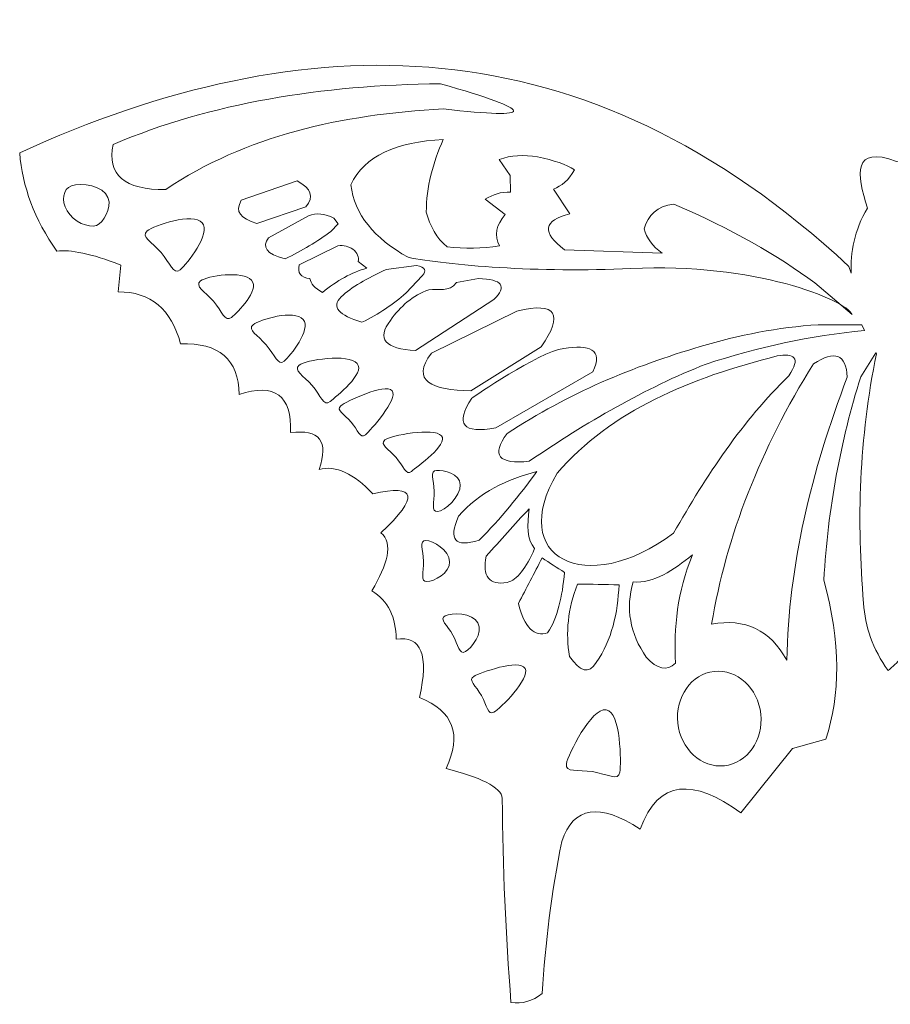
# Model space of a CAD drawing. Header units: centimetres. Extents: x -36 to 94, y -57 to 57.
# Tile 33 of 47: x 21 to 31, y 38 to 49. Entities that reach past the tile are written whole.
import ezdxf

# ---------------------------------------------------------------- set-up
doc = ezdxf.new("R2010")
doc.units = ezdxf.units.CM
doc.header["$MEASUREMENT"] = 0
doc.layers.add('layer 1', color=7, linetype='Continuous')

msp = doc.modelspace()

# ---------------------------------------------------------------- linework, layer by layer
at = {"layer": 'layer 1', "color": 242, "lineweight": 9}
for points, knots in [([(30.08686, 46.58594), (27.0883, 49.37424), (23.93807, 49.33721), (20.71109, 47.87094), (20.71109, 47.87094), (20.73966, 47.48822), (20.87956, 47.11747), (21.13076, 46.7587), (21.13076, 46.7587), (21.28523, 46.77614), (21.51506, 46.73285), (21.85503, 46.60083), (21.85503, 46.60083), (21.85503, 46.60083), (21.82337, 46.29736), (21.82337, 46.29736), (21.82337, 46.29736), (22.19283, 46.29919), (22.42825, 46.10303), (22.52964, 45.7089), (22.52964, 45.7089), (22.96799, 45.72528), (23.18853, 45.53467), (23.19126, 45.13707), (23.19126, 45.13707), (23.59559, 45.27042), (23.78963, 45.12697), (23.77336, 44.70671), (23.77336, 44.70671), (24.10193, 44.74736), (24.2097, 44.60892), (24.09666, 44.29139), (24.09666, 44.29139), (24.28449, 44.33851), (24.48734, 44.24602), (24.70519, 44.01391), (24.70519, 44.01391), (25.20134, 44.12906), (25.23142, 43.98227), (24.79541, 43.57352), (24.79541, 43.57352), (24.94176, 43.45439), (24.86803, 43.21448), (24.69427, 42.91966), (24.69427, 42.91966), (24.87713, 42.80292), (24.96826, 42.61983), (24.96767, 42.37037), (24.96767, 42.37037), (25.25338, 42.41256), (25.34125, 42.19339), (25.23128, 41.71287), (25.23128, 41.71287), (25.61569, 41.56032), (25.71593, 41.29247), (25.53202, 40.90933), (25.53202, 40.90933), (25.90304, 40.81351), (26.16062, 40.70549), (26.16858, 40.57058), (26.16858, 40.57058), (26.17239, 39.79941), (26.20673, 39.03153), (26.26636, 38.26634), (26.26636, 38.26634), (26.39015, 38.24461), (26.50795, 38.27872), (26.61972, 38.36864), (26.61972, 38.36864), (26.65466, 38.93681), (26.7236, 39.50863), (26.84227, 40.08577), (26.84227, 40.08577), (26.97271, 40.48125), (27.26782, 40.52728), (27.7276, 40.22385), (27.7276, 40.22385), (27.93222, 40.79243), (28.33185, 40.79506), (28.86491, 40.41046), (28.86491, 40.41046), (28.86491, 40.41046), (29.45109, 41.13791), (29.45109, 41.13791), (29.45109, 41.13791), (29.45109, 41.13791), (29.82564, 41.24249), (29.82564, 41.24249), (29.82564, 41.24249), (29.99371, 41.73757), (29.99773, 42.33019), (29.80373, 43.0405), (29.80373, 43.0405), (29.85036, 43.85392), (29.99516, 44.61612), (30.2213, 45.33586), (30.2213, 45.33586), (30.2213, 45.33586), (30.39299, 45.61043), (30.39299, 45.61043), (30.39299, 45.61043), (30.39299, 45.61043), (30.39853, 45.59905), (30.39853, 45.59905), (30.39853, 45.59905), (30.20411, 44.64281), (30.17322, 43.70416), (30.25421, 42.77752), (30.25421, 42.77752), (30.26749, 42.51528), (30.35948, 42.26149), (30.53012, 42.01614), (30.53012, 42.01614), (30.58277, 42.06083), (30.63148, 42.10698), (30.67625, 42.15461), (30.67625, 42.15461), (30.72102, 42.10698), (30.76973, 42.06083), (30.82237, 42.01614), (30.82237, 42.01614), (30.99301, 42.26149), (31.085, 42.51528), (31.09828, 42.77752), (31.09828, 42.77752), (31.17927, 43.70416), (31.14838, 44.64281), (30.95396, 45.59905), (30.95396, 45.59905), (30.95396, 45.59905), (30.9595, 45.61043), (30.9595, 45.61043), (30.9595, 45.61043), (30.9595, 45.61043), (31.13119, 45.33586), (31.13119, 45.33586), (31.13119, 45.33586), (31.35733, 44.61612), (31.50213, 43.85392), (31.54876, 43.0405), (31.54876, 43.0405), (31.35476, 42.33019), (31.35878, 41.73757), (31.52685, 41.24249), (31.52685, 41.24249), (31.52685, 41.24249), (31.9014, 41.13791), (31.9014, 41.13791), (31.9014, 41.13791), (31.9014, 41.13791), (32.48758, 40.41046), (32.48758, 40.41046), (32.48758, 40.41046), (33.02064, 40.79506), (33.42027, 40.79243), (33.62489, 40.22385), (33.62489, 40.22385), (34.08467, 40.52728), (34.37978, 40.48125), (34.51022, 40.08577), (34.51022, 40.08577), (34.62889, 39.50863), (34.69783, 38.93681), (34.73277, 38.36864), (34.73277, 38.36864), (34.84454, 38.27872), (34.96234, 38.24461), (35.08613, 38.26634), (35.08613, 38.26634), (35.14576, 39.03153), (35.1801, 39.79941), (35.18391, 40.57058), (35.18391, 40.57058), (35.19187, 40.70549), (35.44945, 40.81351), (35.82047, 40.90933), (35.82047, 40.90933), (35.63656, 41.29247), (35.7368, 41.56032), (36.12121, 41.71287), (36.12121, 41.71287), (36.01124, 42.19339), (36.09911, 42.41256), (36.38482, 42.37037), (36.38482, 42.37037), (36.38423, 42.61983), (36.47536, 42.80292), (36.65822, 42.91966), (36.65822, 42.91966), (36.48446, 43.21448), (36.41073, 43.45439), (36.55708, 43.57352), (36.55708, 43.57352), (36.12107, 43.98227), (36.15115, 44.12906), (36.6473, 44.01391), (36.6473, 44.01391), (36.86515, 44.24602), (37.068, 44.33851), (37.25583, 44.29139), (37.25583, 44.29139), (37.14279, 44.60892), (37.25056, 44.74736), (37.57913, 44.70671), (37.57913, 44.70671), (37.56286, 45.12697), (37.7569, 45.27042), (38.16123, 45.13707), (38.16123, 45.13707), (38.16396, 45.53467), (38.3845, 45.72528), (38.82285, 45.7089), (38.82285, 45.7089), (38.92424, 46.10303), (39.15966, 46.29919), (39.52912, 46.29736), (39.52912, 46.29736), (39.52912, 46.29736), (39.49746, 46.60083), (39.49746, 46.60083), (39.49746, 46.60083), (39.83743, 46.73285), (40.06726, 46.77614), (40.22173, 46.7587), (40.22173, 46.7587), (40.47293, 47.11747), (40.61283, 47.48822), (40.6414, 47.87094), (40.6414, 47.87094), (37.41442, 49.33721), (34.26419, 49.37424), (31.26563, 46.58594), (31.26563, 46.58594), (31.26563, 46.58594), (31.23749, 46.50808), (31.23749, 46.50808), (31.23749, 46.50808), (31.25023, 46.74579), (31.20187, 46.99006), (31.05632, 47.24478), (31.05632, 47.24478), (31.17878, 47.63553), (31.22361, 47.95472), (30.72507, 47.77295), (30.72507, 47.77295), (30.72507, 47.77295), (30.67625, 47.76748), (30.67625, 47.76748), (30.67625, 47.76748), (30.67625, 47.76748), (30.62743, 47.77295), (30.62743, 47.77295), (30.62743, 47.77295), (30.12888, 47.95472), (30.17371, 47.63553), (30.29617, 47.24478), (30.29617, 47.24478), (30.15062, 46.99006), (30.10226, 46.74579), (30.115, 46.50808), (30.115, 46.50808), (30.115, 46.50808), (30.08686, 46.58594), (30.08686, 46.58594)], [0, 0, 0, 0, 0.01492537, 0.01492537, 0.01492537, 0.01492537, 0.02985075, 0.02985075, 0.02985075, 0.02985075, 0.04477612, 0.04477612, 0.04477612, 0.04477612, 0.05970149, 0.05970149, 0.05970149, 0.05970149, 0.07462687, 0.07462687, 0.07462687, 0.07462687, 0.08955224, 0.08955224, 0.08955224, 0.08955224, 0.10447761, 0.10447761, 0.10447761, 0.10447761, 0.11940299, 0.11940299, 0.11940299, 0.11940299, 0.13432836, 0.13432836, 0.13432836, 0.13432836, 0.14925373, 0.14925373, 0.14925373, 0.14925373, 0.1641791, 0.1641791, 0.1641791, 0.1641791, 0.17910448, 0.17910448, 0.17910448, 0.17910448, 0.19402985, 0.19402985, 0.19402985, 0.19402985, 0.20895522, 0.20895522, 0.20895522, 0.20895522, 0.2238806, 0.2238806, 0.2238806, 0.2238806, 0.23880597, 0.23880597, 0.23880597, 0.23880597, 0.25373134, 0.25373134, 0.25373134, 0.25373134, 0.26865672, 0.26865672, 0.26865672, 0.26865672, 0.28358209, 0.28358209, 0.28358209, 0.28358209, 0.29850746, 0.29850746, 0.29850746, 0.29850746, 0.31343284, 0.31343284, 0.31343284, 0.31343284, 0.32835821, 0.32835821, 0.32835821, 0.32835821, 0.34328358, 0.34328358, 0.34328358, 0.34328358, 0.35820896, 0.35820896, 0.35820896, 0.35820896, 0.37313433, 0.37313433, 0.37313433, 0.37313433, 0.3880597, 0.3880597, 0.3880597, 0.3880597, 0.40298507, 0.40298507, 0.40298507, 0.40298507, 0.41791045, 0.41791045, 0.41791045, 0.41791045, 0.43283582, 0.43283582, 0.43283582, 0.43283582, 0.44776119, 0.44776119, 0.44776119, 0.44776119, 0.46268657, 0.46268657, 0.46268657, 0.46268657, 0.47761194, 0.47761194, 0.47761194, 0.47761194, 0.49253731, 0.49253731, 0.49253731, 0.49253731, 0.50746269, 0.50746269, 0.50746269, 0.50746269, 0.52238806, 0.52238806, 0.52238806, 0.52238806, 0.53731343, 0.53731343, 0.53731343, 0.53731343, 0.55223881, 0.55223881, 0.55223881, 0.55223881, 0.56716418, 0.56716418, 0.56716418, 0.56716418, 0.58208955, 0.58208955, 0.58208955, 0.58208955, 0.59701493, 0.59701493, 0.59701493, 0.59701493, 0.6119403, 0.6119403, 0.6119403, 0.6119403, 0.62686567, 0.62686567, 0.62686567, 0.62686567, 0.64179104, 0.64179104, 0.64179104, 0.64179104, 0.65671642, 0.65671642, 0.65671642, 0.65671642, 0.67164179, 0.67164179, 0.67164179, 0.67164179, 0.68656716, 0.68656716, 0.68656716, 0.68656716, 0.70149254, 0.70149254, 0.70149254, 0.70149254, 0.71641791, 0.71641791, 0.71641791, 0.71641791, 0.73134328, 0.73134328, 0.73134328, 0.73134328, 0.74626866, 0.74626866, 0.74626866, 0.74626866, 0.76119403, 0.76119403, 0.76119403, 0.76119403, 0.7761194, 0.7761194, 0.7761194, 0.7761194, 0.79104478, 0.79104478, 0.79104478, 0.79104478, 0.80597015, 0.80597015, 0.80597015, 0.80597015, 0.82089552, 0.82089552, 0.82089552, 0.82089552, 0.8358209, 0.8358209, 0.8358209, 0.8358209, 0.85074627, 0.85074627, 0.85074627, 0.85074627, 0.86567164, 0.86567164, 0.86567164, 0.86567164, 0.88059701, 0.88059701, 0.88059701, 0.88059701, 0.89552239, 0.89552239, 0.89552239, 0.89552239, 0.91044776, 0.91044776, 0.91044776, 0.91044776, 0.92537313, 0.92537313, 0.92537313, 0.92537313, 0.94029851, 0.94029851, 0.94029851, 0.94029851, 0.95522388, 0.95522388, 0.95522388, 0.95522388, 0.97014925, 0.97014925, 0.97014925, 0.97014925, 1, 1, 1, 1]), ([(21.76823, 47.96455), (22.87432, 48.43407), (24.12324, 48.63429), (25.46988, 48.6503), (25.46988, 48.6503), (26.56073, 48.33843), (26.57092, 48.24365), (25.50046, 48.36594), (25.50046, 48.36594), (24.34477, 48.30164), (23.26744, 48.06595), (22.36257, 47.45317), (22.36257, 47.45317), (21.89536, 47.45088), (21.69727, 47.62135), (21.76823, 47.96455)], [0, 0, 0, 0, 0.2, 0.2, 0.2, 0.2, 0.4, 0.4, 0.4, 0.4, 0.6, 0.6, 0.6, 0.6, 1, 1, 1, 1]), ([(30.12494, 46.04237), (30.04219, 46.20933), (29.02824, 46.63102), (27.62326, 46.56171), (27.62326, 46.56171), (26.58515, 46.5105), (25.53978, 46.60052), (25.10253, 46.68815), (25.10253, 46.68815), (24.72035, 46.90422), (24.49418, 47.17383), (24.45627, 47.50809), (24.45627, 47.50809), (24.60591, 47.8389), (24.97707, 47.99123), (25.49978, 48.02143), (25.49978, 48.02143), (25.38742, 47.75563), (25.3058, 47.4845), (25.30922, 47.1987), (25.30922, 47.1987), (25.34976, 47.0392), (25.42781, 46.90807), (25.54337, 46.80532), (25.54337, 46.80532), (25.7432, 46.78503), (25.94045, 46.7888), (26.13511, 46.81664), (26.13511, 46.81664), (26.07616, 46.93468), (26.09829, 47.05332), (26.20147, 47.17258), (26.20147, 47.17258), (26.20147, 47.17258), (25.97533, 47.34455), (25.97533, 47.34455), (25.97533, 47.34455), (26.06076, 47.39808), (26.15336, 47.43211), (26.26172, 47.42321), (26.26172, 47.42321), (26.26172, 47.42321), (26.25856, 47.61471), (26.25856, 47.61471), (26.25856, 47.61471), (26.25856, 47.61471), (26.13472, 47.79324), (26.13472, 47.79324), (26.13472, 47.79324), (26.26668, 47.84218), (26.41097, 47.85188), (26.56759, 47.82235), (26.56759, 47.82235), (26.75088, 47.78571), (26.89577, 47.73835), (26.98452, 47.67535), (26.98452, 47.67535), (26.919, 47.5587), (26.83652, 47.49602), (26.74631, 47.45789), (26.74631, 47.45789), (26.74631, 47.45789), (26.93299, 47.18149), (26.93299, 47.18149), (26.93299, 47.18149), (26.63054, 47.10449), (26.61029, 46.96861), (26.87219, 46.77383), (26.87219, 46.77383), (26.87219, 46.77383), (27.97504, 46.73547), (27.97504, 46.73547), (27.97504, 46.73547), (27.86783, 46.81465), (27.79985, 46.90617), (27.77111, 47.01002), (27.77111, 47.01002), (27.81571, 47.16466), (27.91876, 47.26624), (28.10721, 47.29033), (28.10721, 47.29033), (28.76885, 47.00685), (29.28199, 46.70743), (29.703, 46.39811), (29.703, 46.39811), (29.703, 46.39811), (30.12494, 46.04237), (30.12494, 46.04237)], [0, 0, 0, 0, 0.04347826, 0.04347826, 0.04347826, 0.04347826, 0.08695652, 0.08695652, 0.08695652, 0.08695652, 0.13043478, 0.13043478, 0.13043478, 0.13043478, 0.17391304, 0.17391304, 0.17391304, 0.17391304, 0.2173913, 0.2173913, 0.2173913, 0.2173913, 0.26086957, 0.26086957, 0.26086957, 0.26086957, 0.30434783, 0.30434783, 0.30434783, 0.30434783, 0.34782609, 0.34782609, 0.34782609, 0.34782609, 0.39130435, 0.39130435, 0.39130435, 0.39130435, 0.43478261, 0.43478261, 0.43478261, 0.43478261, 0.47826087, 0.47826087, 0.47826087, 0.47826087, 0.52173913, 0.52173913, 0.52173913, 0.52173913, 0.56521739, 0.56521739, 0.56521739, 0.56521739, 0.60869565, 0.60869565, 0.60869565, 0.60869565, 0.65217391, 0.65217391, 0.65217391, 0.65217391, 0.69565217, 0.69565217, 0.69565217, 0.69565217, 0.73913043, 0.73913043, 0.73913043, 0.73913043, 0.7826087, 0.7826087, 0.7826087, 0.7826087, 0.82608696, 0.82608696, 0.82608696, 0.82608696, 0.86956522, 0.86956522, 0.86956522, 0.86956522, 0.91304348, 0.91304348, 0.91304348, 0.91304348, 1, 1, 1, 1]), ([(21.68199, 47.40785), (21.7786, 47.29421), (21.68201, 47.12721), (21.61137, 47.06717), (21.61137, 47.06717), (21.54073, 47.00713), (21.37449, 47.05729), (21.27791, 47.17091), (21.27791, 47.17091), (21.18133, 47.28453), (21.19087, 47.4187), (21.26148, 47.47876), (21.26148, 47.47876), (21.33213, 47.53879), (21.5854, 47.52149), (21.68199, 47.40785)], [0, 0, 0, 0, 0.2, 0.2, 0.2, 0.2, 0.4, 0.4, 0.4, 0.4, 0.6, 0.6, 0.6, 0.6, 1, 1, 1, 1]), ([(23.94693, 47.26002), (23.94693, 47.26002), (23.39219, 47.07168), (23.39219, 47.07168), (23.39219, 47.07168), (23.20098, 47.12961), (23.146, 47.2019), (23.21601, 47.33276), (23.21601, 47.33276), (23.21601, 47.33276), (23.84826, 47.5521), (23.84826, 47.5521), (23.84826, 47.5521), (24.00923, 47.46852), (24.04211, 47.37116), (23.94693, 47.26002)], [0, 0, 0, 0, 0.2, 0.2, 0.2, 0.2, 0.4, 0.4, 0.4, 0.4, 0.6, 0.6, 0.6, 0.6, 1, 1, 1, 1]), ([(22.77622, 47.07875), (22.87907, 46.95776), (22.60085, 46.61172), (22.52564, 46.54779), (22.52564, 46.54779), (22.45043, 46.48386), (22.4126, 46.62075), (22.30976, 46.74175), (22.30976, 46.74175), (22.20694, 46.86271), (22.07792, 46.92208), (22.15311, 46.98604), (22.15311, 46.98604), (22.22833, 47.04995), (22.67337, 47.19974), (22.77622, 47.07875)], [0, 0, 0, 0, 0.2, 0.2, 0.2, 0.2, 0.4, 0.4, 0.4, 0.4, 0.6, 0.6, 0.6, 0.6, 1, 1, 1, 1]), ([(23.52618, 46.90938), (23.52618, 46.90938), (23.97546, 47.15849), (23.97546, 47.15849), (23.97546, 47.15849), (24.06683, 47.19206), (24.1628, 47.18295), (24.26339, 47.13116), (24.26339, 47.13116), (24.26339, 47.13116), (24.31258, 47.0652), (24.31258, 47.0652), (24.31258, 47.0652), (24.31258, 47.0652), (24.23086, 46.98193), (24.23086, 46.98193), (24.23086, 46.98193), (24.0781, 46.86646), (23.90343, 46.76403), (23.7138, 46.67047), (23.7138, 46.67047), (23.49347, 46.72398), (23.4495, 46.80669), (23.52618, 46.90938)], [0, 0, 0, 0, 0.14285714, 0.14285714, 0.14285714, 0.14285714, 0.28571429, 0.28571429, 0.28571429, 0.28571429, 0.42857143, 0.42857143, 0.42857143, 0.42857143, 0.57142857, 0.57142857, 0.57142857, 0.57142857, 0.71428571, 0.71428571, 0.71428571, 0.71428571, 1, 1, 1, 1]), ([(23.87322, 46.60341), (23.87322, 46.60341), (24.30994, 46.81879), (24.30994, 46.81879), (24.30994, 46.81879), (24.37865, 46.82724), (24.43228, 46.81034), (24.47907, 46.78192), (24.47907, 46.78192), (24.52916, 46.73763), (24.54937, 46.69015), (24.53973, 46.63947), (24.53973, 46.63947), (24.53973, 46.63947), (24.63512, 46.56553), (24.63512, 46.56553), (24.63512, 46.56553), (24.46758, 46.5173), (24.30035, 46.42591), (24.13348, 46.29136), (24.13348, 46.29136), (24.04841, 46.33943), (24.00177, 46.39164), (23.99358, 46.44795), (23.99358, 46.44795), (23.88882, 46.45829), (23.8487, 46.51012), (23.87322, 46.60341)], [0, 0, 0, 0, 0.125, 0.125, 0.125, 0.125, 0.25, 0.25, 0.25, 0.25, 0.375, 0.375, 0.375, 0.375, 0.5, 0.5, 0.5, 0.5, 0.625, 0.625, 0.625, 0.625, 0.75, 0.75, 0.75, 0.75, 1, 1, 1, 1]), ([(23.33294, 46.42817), (23.42954, 46.31454), (23.17611, 46.0691), (23.10547, 46.00906), (23.10547, 46.00906), (23.03483, 45.94902), (22.99931, 46.07759), (22.90271, 46.19123), (22.90271, 46.19123), (22.80615, 46.30483), (22.68497, 46.36059), (22.75559, 46.42066), (22.75559, 46.42066), (22.82624, 46.48069), (23.23634, 46.5418), (23.33294, 46.42817)], [0, 0, 0, 0, 0.2, 0.2, 0.2, 0.2, 0.4, 0.4, 0.4, 0.4, 0.6, 0.6, 0.6, 0.6, 1, 1, 1, 1]), ([(24.3463, 46.23976), (24.46105, 46.35194), (24.64229, 46.45347), (24.85376, 46.55018), (24.85376, 46.55018), (24.85376, 46.55018), (25.19849, 46.59697), (25.19849, 46.59697), (25.19849, 46.59697), (25.29583, 46.57504), (25.31727, 46.53631), (25.2628, 46.48082), (25.2628, 46.48082), (25.2628, 46.48082), (25.07969, 46.28624), (25.07969, 46.28624), (25.07969, 46.28624), (24.93933, 46.1547), (24.76868, 46.04757), (24.58105, 45.9541), (24.58105, 45.9541), (24.32041, 46.03389), (24.23038, 46.12811), (24.3463, 46.23976)], [0, 0, 0, 0, 0.14285714, 0.14285714, 0.14285714, 0.14285714, 0.28571429, 0.28571429, 0.28571429, 0.28571429, 0.42857143, 0.42857143, 0.42857143, 0.42857143, 0.57142857, 0.57142857, 0.57142857, 0.57142857, 0.71428571, 0.71428571, 0.71428571, 0.71428571, 1, 1, 1, 1]), ([(24.90258, 45.97572), (25.01685, 46.13267), (25.15323, 46.25961), (25.33833, 46.32054), (25.33833, 46.32054), (25.44517, 46.33561), (25.56651, 46.28901), (25.65012, 46.40265), (25.65012, 46.40265), (25.65012, 46.40265), (25.89777, 46.44871), (25.89777, 46.44871), (25.89777, 46.44871), (26.16857, 46.44004), (26.22673, 46.361), (26.07224, 46.21163), (26.07224, 46.21163), (26.07224, 46.21163), (25.1887, 45.63406), (25.1887, 45.63406), (25.1887, 45.63406), (24.84027, 45.65165), (24.74489, 45.76555), (24.90258, 45.97572)], [0, 0, 0, 0, 0.14285714, 0.14285714, 0.14285714, 0.14285714, 0.28571429, 0.28571429, 0.28571429, 0.28571429, 0.42857143, 0.42857143, 0.42857143, 0.42857143, 0.57142857, 0.57142857, 0.57142857, 0.57142857, 0.71428571, 0.71428571, 0.71428571, 0.71428571, 1, 1, 1, 1]), ([(25.36674, 45.60463), (25.36674, 45.60463), (26.33243, 46.08092), (26.33243, 46.08092), (26.33243, 46.08092), (26.79025, 46.19032), (26.8603, 46.04078), (26.60908, 45.6767), (26.60908, 45.6767), (26.60908, 45.6767), (25.814, 45.1799), (25.814, 45.1799), (25.814, 45.1799), (25.36567, 45.18726), (25.13108, 45.2905), (25.36674, 45.60463)], [0, 0, 0, 0, 0.2, 0.2, 0.2, 0.2, 0.4, 0.4, 0.4, 0.4, 0.6, 0.6, 0.6, 0.6, 1, 1, 1, 1]), ([(23.9163, 45.98659), (24.0129, 45.87295), (23.77254, 45.57525), (23.7019, 45.51521), (23.7019, 45.51521), (23.63126, 45.45517), (23.59573, 45.58374), (23.49914, 45.69737), (23.49914, 45.69737), (23.40258, 45.81098), (23.2814, 45.86674), (23.35201, 45.9268), (23.35201, 45.9268), (23.42267, 45.98683), (23.8197, 46.10023), (23.9163, 45.98659)], [0, 0, 0, 0, 0.2, 0.2, 0.2, 0.2, 0.4, 0.4, 0.4, 0.4, 0.6, 0.6, 0.6, 0.6, 1, 1, 1, 1]), ([(26.2223, 44.69592), (26.91743, 45.15273), (27.65123, 45.45746), (28.40625, 45.67891), (28.40625, 45.67891), (28.84553, 45.81007), (29.28956, 45.89723), (29.73988, 45.92597), (29.73988, 45.92597), (29.73988, 45.92597), (30.23236, 45.92387), (30.23236, 45.92387), (30.23236, 45.92387), (30.23236, 45.92387), (30.26521, 45.8594), (30.26521, 45.8594), (30.26521, 45.8594), (29.65059, 45.80624), (29.05558, 45.66992), (28.47276, 45.48203), (28.47276, 45.48203), (27.78193, 45.20814), (27.11978, 44.82471), (26.47295, 44.38283), (26.47295, 44.38283), (26.12385, 44.34636), (26.04031, 44.45074), (26.2223, 44.69592)], [0, 0, 0, 0, 0.125, 0.125, 0.125, 0.125, 0.25, 0.25, 0.25, 0.25, 0.375, 0.375, 0.375, 0.375, 0.5, 0.5, 0.5, 0.5, 0.625, 0.625, 0.625, 0.625, 0.75, 0.75, 0.75, 0.75, 1, 1, 1, 1]), ([(25.82296, 45.09666), (25.84399, 45.11188), (26.57522, 45.61474), (26.86362, 45.65874), (26.86362, 45.65874), (27.15202, 45.70274), (27.31293, 45.65202), (27.19338, 45.39302), (27.19338, 45.39302), (27.19338, 45.39302), (26.09558, 44.76002), (26.09558, 44.76002), (26.09558, 44.76002), (25.72195, 44.6907), (25.63107, 44.80293), (25.82296, 45.09666)], [0, 0, 0, 0, 0.2, 0.2, 0.2, 0.2, 0.4, 0.4, 0.4, 0.4, 0.6, 0.6, 0.6, 0.6, 1, 1, 1, 1]), ([(28.53473, 42.54129), (28.91385, 42.61145), (29.19768, 42.47556), (29.3862, 42.1336), (29.3862, 42.1336), (29.40619, 43.19912), (29.65852, 44.26638), (30.06982, 45.33486), (30.06982, 45.33486), (30.05674, 45.59286), (29.929, 45.64274), (29.68661, 45.48454), (29.68661, 45.48454), (29.08557, 44.51927), (28.7016, 43.53818), (28.53473, 42.54129)], [0, 0, 0, 0, 0.2, 0.2, 0.2, 0.2, 0.4, 0.4, 0.4, 0.4, 0.6, 0.6, 0.6, 0.6, 1, 1, 1, 1]), ([(24.52695, 45.48927), (24.62354, 45.37564), (24.2917, 45.11713), (24.22106, 45.05709), (24.22106, 45.05709), (24.15042, 44.99705), (24.1149, 45.12562), (24.0183, 45.23926), (24.0183, 45.23926), (23.92174, 45.35286), (23.80056, 45.40863), (23.87118, 45.46869), (23.87118, 45.46869), (23.94183, 45.52872), (24.43036, 45.6029), (24.52695, 45.48927)], [0, 0, 0, 0, 0.2, 0.2, 0.2, 0.2, 0.4, 0.4, 0.4, 0.4, 0.6, 0.6, 0.6, 0.6, 1, 1, 1, 1]), ([(26.78814, 44.24653), (27.40414, 44.96222), (28.29631, 45.32451), (29.27674, 45.57387), (29.27674, 45.57387), (29.4647, 45.60348), (29.54981, 45.55802), (29.4086, 45.34745), (29.4086, 45.34745), (28.8847, 44.84109), (28.47637, 44.22296), (28.10501, 43.56906), (28.10501, 43.56906), (27.10616, 42.82856), (26.22119, 43.29822), (26.78814, 44.24653)], [0, 0, 0, 0, 0.2, 0.2, 0.2, 0.2, 0.4, 0.4, 0.4, 0.4, 0.6, 0.6, 0.6, 0.6, 1, 1, 1, 1]), ([(24.92214, 45.18033), (24.99903, 45.08987), (24.67598, 44.72944), (24.61973, 44.68166), (24.61973, 44.68166), (24.56353, 44.63388), (24.53524, 44.73619), (24.45836, 44.82664), (24.45836, 44.82664), (24.3815, 44.91706), (24.28506, 44.96143), (24.34126, 45.00923), (24.34126, 45.00923), (24.39749, 45.05701), (24.84528, 45.27077), (24.92214, 45.18033)], [0, 0, 0, 0, 0.2, 0.2, 0.2, 0.2, 0.4, 0.4, 0.4, 0.4, 0.6, 0.6, 0.6, 0.6, 1, 1, 1, 1]), ([(25.47984, 44.67058), (25.56316, 44.57258), (25.20229, 44.32041), (25.14135, 44.26865), (25.14135, 44.26865), (25.08045, 44.21687), (25.0498, 44.32773), (24.9665, 44.42572), (24.9665, 44.42572), (24.88323, 44.52369), (24.77874, 44.57177), (24.83963, 44.62356), (24.83963, 44.62356), (24.90056, 44.67533), (25.39657, 44.76859), (25.47984, 44.67058)], [0, 0, 0, 0, 0.2, 0.2, 0.2, 0.2, 0.4, 0.4, 0.4, 0.4, 0.6, 0.6, 0.6, 0.6, 1, 1, 1, 1]), ([(25.69298, 44.11618), (25.69661, 43.98759), (25.51712, 43.81613), (25.43718, 43.81391), (25.43718, 43.81391), (25.35729, 43.81164), (25.40278, 43.9173), (25.39913, 44.04585), (25.39913, 44.04585), (25.39554, 44.17439), (25.34413, 44.27728), (25.42404, 44.27956), (25.42404, 44.27956), (25.50397, 44.2818), (25.68939, 44.24471), (25.69298, 44.11618)], [0, 0, 0, 0, 0.2, 0.2, 0.2, 0.2, 0.4, 0.4, 0.4, 0.4, 0.6, 0.6, 0.6, 0.6, 1, 1, 1, 1]), ([(26.55767, 44.26698), (26.35947, 43.99358), (26.14788, 43.73099), (25.90679, 43.49214), (25.90679, 43.49214), (25.63239, 43.40391), (25.55425, 43.4934), (25.67234, 43.76061), (25.67234, 43.76061), (25.91219, 44.03364), (26.21959, 44.17927), (26.55767, 44.26698)], [0, 0, 0, 0, 0.25, 0.25, 0.25, 0.25, 0.5, 0.5, 0.5, 0.5, 1, 1, 1, 1]), ([(26.53364, 43.39803), (26.44041, 43.17264), (26.33677, 43.04402), (26.22272, 43.01217), (26.22272, 43.01217), (26.02054, 42.98065), (25.94136, 43.07983), (25.98515, 43.30968), (25.98515, 43.30968), (26.14701, 43.48861), (26.30888, 43.66754), (26.47073, 43.84648), (26.47073, 43.84648), (26.45112, 43.66314), (26.44504, 43.49109), (26.53364, 43.39803)], [0, 0, 0, 0, 0.2, 0.2, 0.2, 0.2, 0.4, 0.4, 0.4, 0.4, 0.6, 0.6, 0.6, 0.6, 1, 1, 1, 1]), ([(25.57249, 43.24654), (25.57612, 43.11795), (25.39663, 43.02491), (25.31669, 43.02269), (25.31669, 43.02269), (25.23681, 43.02042), (25.28229, 43.12608), (25.27864, 43.25463), (25.27864, 43.25463), (25.27506, 43.38317), (25.22364, 43.48606), (25.30355, 43.48834), (25.30355, 43.48834), (25.38348, 43.49058), (25.56891, 43.37507), (25.57249, 43.24654)], [0, 0, 0, 0, 0.2, 0.2, 0.2, 0.2, 0.4, 0.4, 0.4, 0.4, 0.6, 0.6, 0.6, 0.6, 1, 1, 1, 1]), ([(27.64641, 43.01844), (27.88341, 42.9994), (28.10212, 43.15036), (28.31822, 43.32564), (28.31822, 43.32564), (28.14553, 42.90571), (28.10594, 42.50009), (28.12687, 42.10096), (28.12687, 42.10096), (28.02925, 42.00726), (27.91915, 42.02969), (27.79659, 42.16823), (27.79659, 42.16823), (27.61102, 42.43708), (27.56097, 42.72048), (27.64641, 43.01844)], [0, 0, 0, 0, 0.2, 0.2, 0.2, 0.2, 0.4, 0.4, 0.4, 0.4, 0.6, 0.6, 0.6, 0.6, 1, 1, 1, 1]), ([(26.87127, 43.12598), (26.84694, 42.85169), (26.7945, 42.61111), (26.68023, 42.44464), (26.68023, 42.44464), (26.52904, 42.39413), (26.41926, 42.5047), (26.35087, 42.77633), (26.35087, 42.77633), (26.44016, 42.94745), (26.52944, 43.11858), (26.61871, 43.28971), (26.61871, 43.28971), (26.7029, 43.23513), (26.78709, 43.18055), (26.87127, 43.12598)], [0, 0, 0, 0, 0.2, 0.2, 0.2, 0.2, 0.4, 0.4, 0.4, 0.4, 0.6, 0.6, 0.6, 0.6, 1, 1, 1, 1]), ([(27.01753, 42.99486), (27.17445, 42.99217), (27.33137, 42.98946), (27.48829, 42.98676), (27.48829, 42.98676), (27.47375, 42.66703), (27.4082, 42.3663), (27.23045, 42.10734), (27.23045, 42.10734), (27.14668, 41.97597), (27.04627, 41.99945), (26.9292, 42.17773), (26.9292, 42.17773), (26.88122, 42.4418), (26.91067, 42.71418), (27.01753, 42.99486)], [0, 0, 0, 0, 0.2, 0.2, 0.2, 0.2, 0.4, 0.4, 0.4, 0.4, 0.6, 0.6, 0.6, 0.6, 1, 1, 1, 1]), ([(25.89351, 42.55704), (25.95672, 42.445), (25.82082, 42.27002), (25.75115, 42.23074), (25.75115, 42.23074), (25.68157, 42.19146), (25.67249, 42.30613), (25.60928, 42.41812), (25.60928, 42.41812), (25.54614, 42.53013), (25.45263, 42.59715), (25.52224, 42.63645), (25.52224, 42.63645), (25.5919, 42.67573), (25.83036, 42.66904), (25.89351, 42.55704)], [0, 0, 0, 0, 0.2, 0.2, 0.2, 0.2, 0.4, 0.4, 0.4, 0.4, 0.6, 0.6, 0.6, 0.6, 1, 1, 1, 1]), ([(26.4259, 42.04219), (26.48912, 41.93016), (26.1441, 41.58526), (26.07443, 41.54598), (26.07443, 41.54598), (26.00484, 41.50671), (25.99577, 41.62137), (25.93256, 41.73337), (25.93256, 41.73337), (25.86941, 41.84538), (25.77591, 41.91239), (25.84551, 41.95169), (25.84551, 41.95169), (25.91517, 41.99097), (26.36276, 42.15419), (26.4259, 42.04219)], [0, 0, 0, 0, 0.2, 0.2, 0.2, 0.2, 0.4, 0.4, 0.4, 0.4, 0.6, 0.6, 0.6, 0.6, 1, 1, 1, 1]), ([(28.56456, 42.00763), (28.82365, 42.03549), (29.05943, 41.81933), (29.0911, 41.52492), (29.0911, 41.52492), (29.12276, 41.23049), (28.93833, 40.96914), (28.67924, 40.94127), (28.67924, 40.94127), (28.42016, 40.91341), (28.18437, 41.12957), (28.15271, 41.424), (28.15271, 41.424), (28.12104, 41.71841), (28.30548, 41.97976), (28.56456, 42.00763)], [0, 0, 0, 0, 0.2, 0.2, 0.2, 0.2, 0.4, 0.4, 0.4, 0.4, 0.6, 0.6, 0.6, 0.6, 1, 1, 1, 1]), ([(27.34296, 41.57371), (27.50975, 41.54738), (27.51404, 40.97143), (27.49762, 40.86774), (27.49762, 40.86774), (27.4813, 40.76414), (27.35596, 40.84829), (27.18923, 40.87464), (27.18923, 40.87464), (27.02252, 40.90097), (26.87737, 40.8595), (26.89369, 40.9631), (26.89369, 40.9631), (26.91008, 41.06678), (27.17621, 41.60006), (27.34296, 41.57371)], [0, 0, 0, 0, 0.2, 0.2, 0.2, 0.2, 0.4, 0.4, 0.4, 0.4, 0.6, 0.6, 0.6, 0.6, 1, 1, 1, 1])]:
    msp.add_open_spline(points, degree=3, knots=knots, dxfattribs=at)

doc.saveas('drawing.dxf')
